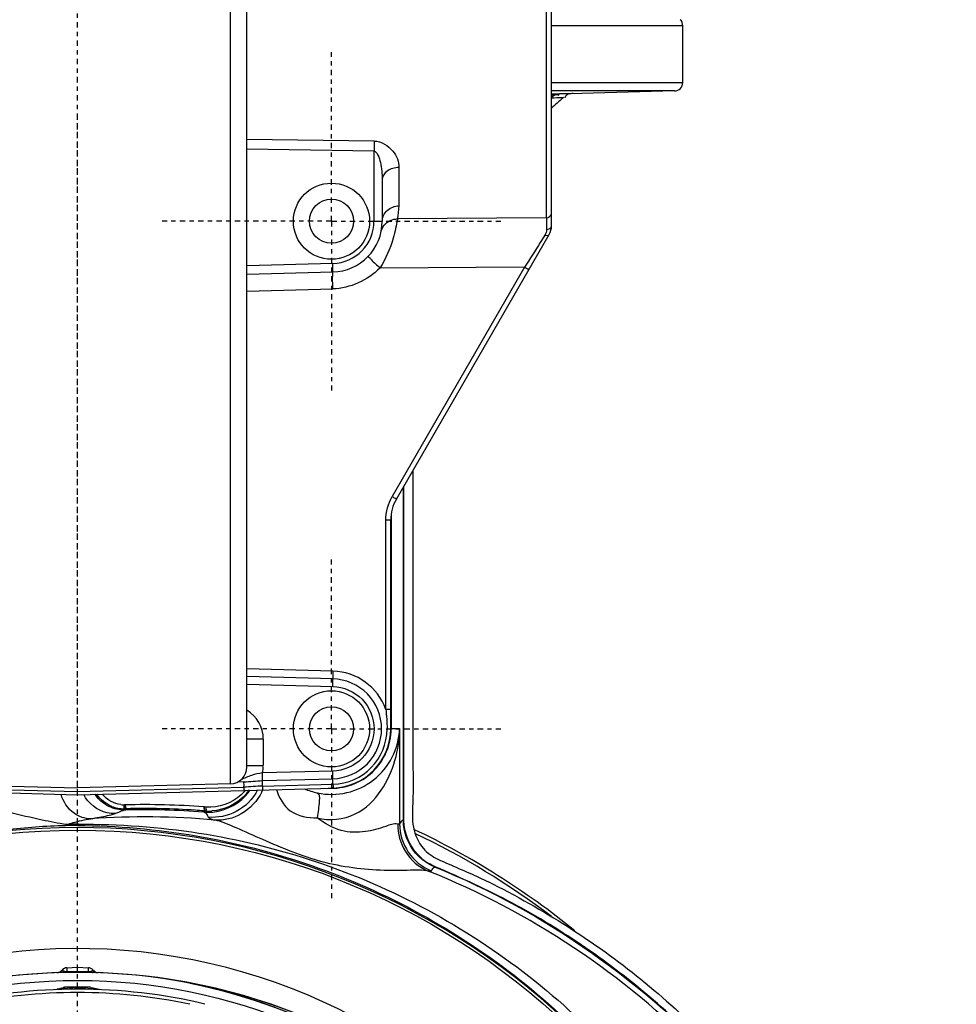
# Model space of a CAD drawing. Header units: inches. Extents: x 22575 to 24734, y 6028 to 6659.
# Tile 136 of 163: x 24591 to 24613, y 6516 to 6539. Entities that reach past the tile are written whole.
import ezdxf

# ---------------------------------------------------------------- set-up
doc = ezdxf.new("R2010")
doc.units = ezdxf.units.IN
doc.header["$LTSCALE"] = 0.5
doc.header["$MEASUREMENT"] = 0
doc.linetypes.add('CENTER', pattern=[2, 1.25, -0.25, 0.25, -0.25])
doc.layers.add('CL', color=1, linetype='Continuous')

# ---------------------------------------------------------------- blocks, each defined once
blk = doc.blocks.new('Flygt Large 14 MGD')
at = {"color": 7, "linetype": 'Continuous'}
for p, q in [((24504.035, 6515.286), (24504.035, 6539.898)), ((24504.419, 6515.68), (24504.419, 6539.504)), ((24511.389, 6528.457), (24511.389, 6537.892)), ((24511.505, 6528.27), (24511.505, 6537.774)), ((24507.382, 6530.244), (24504.419, 6530.284)), ((24507.377, 6530.01), (24504.419, 6530.057)), ((24507.377, 6528.379), (24507.377, 6530.01)), ((24507.957, 6529.628), (24507.957, 6528.736)), ((24507.568, 6529.345), (24507.568, 6528.379)), ((24507.377, 6528.379), (24507.568, 6528.379)), ((24511.389, 6528.457), (24507.923, 6528.433)), ((24507.897, 6521.915), (24511.453, 6528.073)), ((24506.418, 6527.396), (24504.419, 6527.343)), ((24504.419, 6527.146), (24506.418, 6527.199)), ((24510.878, 6527.308), (24507.513, 6527.289)), ((24510.878, 6527.308), (24507.798, 6521.974)), ((24504.419, 6526.753), (24506.418, 6526.805)), ((24507.765, 6521.423), (24507.65, 6521.423)), ((24507.65, 6517.022), (24507.65, 6521.423)), ((24507.765, 6516.568), (24507.765, 6521.423)), ((24506.422, 6517.911), (24504.419, 6517.963)), ((24506.42, 6517.732), (24504.419, 6517.784)), ((24504.419, 6517.605), (24506.418, 6517.552)), ((24507.65, 6517.022), (24507.765, 6517.022)), ((24507.68, 6516.568), (24507.765, 6516.568)), ((24504.802, 6516.325), (24504.419, 6516.325)), ((24504.802, 6516.325), (24504.802, 6515.714)), ((24504.419, 6515.714), (24504.802, 6515.714)), ((24506.418, 6515.585), (24504.783, 6515.542)), ((24496.612, 6515.211), (24500.482, 6515.109)), ((24496.928, 6515.286), (24500.482, 6515.193)), ((24504.035, 6515.286), (24500.482, 6515.193)), ((24500.482, 6515.109), (24504.351, 6515.211)), ((24504.353, 6515.334), (24504.205, 6515.33)), ((24504.785, 6515.363), (24506.42, 6515.405)), ((24504.785, 6515.235), (24506.42, 6515.278)), ((24494.54, 6515.191), (24500.482, 6515.035)), ((24500.482, 6515.035), (24506.423, 6515.191)), ((24501.559, 6514.799), (24501.574, 6514.799)), ((24503.416, 6514.752), (24503.423, 6514.659)), ((24503.434, 6514.751), (24503.416, 6514.752)), ((24503.44, 6514.658), (24503.434, 6514.751)), ((24501.587, 6514.709), (24501.57, 6514.709)), ((24501.572, 6514.681), (24501.573, 6514.681)), ((24501.573, 6514.681), (24501.607, 6514.681)), ((24501.609, 6514.709), (24501.587, 6514.709)), ((24501.61, 6514.682), (24501.609, 6514.709)), ((24503.425, 6514.63), (24503.426, 6514.63)), ((24503.426, 6514.63), (24503.438, 6514.629)), ((24503.439, 6514.652), (24503.44, 6514.658)), ((24500.106, 6510.94), (24500.123, 6510.943)), ((24500.106, 6510.941), (24500.106, 6510.94)), ((24500.123, 6510.943), (24500.127, 6510.943)), ((24500.127, 6510.943), (24500.127, 6510.962)), ((24500.836, 6510.962), (24500.836, 6510.943)), ((24500.836, 6510.943), (24500.858, 6510.94)), ((24500.858, 6510.94), (24500.858, 6510.94)), ((24500.178, 6510.537), (24500.245, 6510.539)), ((24500.482, 6510.568), (24500.179, 6510.553)), ((24500.414, 6510.546), (24500.482, 6510.548)), ((24500.784, 6510.553), (24500.482, 6510.568)), ((24500.482, 6510.548), (24500.583, 6510.545)), ((24500.718, 6510.539), (24500.785, 6510.537))]:
    blk.add_line(p, q, dxfattribs=at)
at = {"color": 6, "linetype": 'Continuous'}
for p, q in [((24514.557, 6532.929), (24511.505, 6532.929)), ((24514.557, 6531.607), (24514.557, 6532.929)), ((24511.505, 6531.607), (24514.557, 6531.607)), ((24514.365, 6531.41), (24511.505, 6531.41)), ((24511.505, 6531.341), (24511.688, 6531.341)), ((24511.829, 6531.344), (24511.688, 6531.341)), ((24511.748, 6531.258), (24511.781, 6531.259)), ((24511.749, 6531.259), (24511.781, 6531.26)), ((24511.781, 6531.26), (24511.77, 6531.25)), ((24511.936, 6531.346), (24511.829, 6531.344)), ((24514.365, 6531.41), (24511.936, 6531.346)), ((24507.775, 6521.56), (24507.775, 6516.572)), ((24507.765, 6516.572), (24507.973, 6516.572)), ((24507.973, 6516.572), (24507.973, 6514.359)), ((24501.587, 6514.709), (24501.574, 6514.799)), ((24501.585, 6514.799), (24501.581, 6514.799)), ((24501.59, 6514.799), (24501.585, 6514.799)), ((24501.595, 6514.799), (24501.59, 6514.799)), ((24501.595, 6514.799), (24501.593, 6514.793)), ((24501.609, 6514.709), (24501.601, 6514.759)), ((24503.434, 6514.751), (24503.432, 6514.746)), ((24503.472, 6514.748), (24503.434, 6514.751)), ((24501.57, 6514.709), (24501.567, 6514.732)), ((24503.426, 6514.63), (24503.408, 6514.631)), ((24503.426, 6514.63), (24503.408, 6514.631)), ((24503.46, 6514.628), (24503.451, 6514.628)), ((24503.469, 6514.627), (24503.46, 6514.628)), ((24503.472, 6514.748), (24503.467, 6514.737)), ((24503.478, 6514.627), (24503.469, 6514.627)), ((24503.478, 6514.656), (24503.472, 6514.748)), ((24503.478, 6514.627), (24503.509, 6514.626)), ((24503.478, 6514.627), (24503.478, 6514.627)), ((24508.799, 6513.36), (24508.792, 6513.363)), ((24508.799, 6513.36), (24508.792, 6513.363)), ((24500.131, 6510.941), (24500.127, 6510.943)), ((24500.225, 6510.899), (24500.199, 6510.898)), ((24500.231, 6511.008), (24500.482, 6511.021)), ((24500.231, 6511.008), (24500.231, 6510.912)), ((24500.482, 6510.899), (24500.482, 6511.021)), ((24500.482, 6511.021), (24500.733, 6511.008)), ((24500.733, 6510.912), (24500.733, 6511.008)), ((24500.751, 6510.899), (24500.738, 6510.899)), ((24499.979, 6510.502), (24500.155, 6510.549)), ((24500.072, 6510.52), (24500.038, 6510.514)), ((24500.157, 6510.535), (24500.072, 6510.52)), ((24500.482, 6510.509), (24500.482, 6510.548)), ((24500.809, 6510.549), (24500.985, 6510.502))]:
    blk.add_line(p, q, dxfattribs=at)
for points in [[(24501.581, 6514.799), (24501.576, 6514.799), (24501.574, 6514.799)], [(24503.451, 6514.628), (24503.442, 6514.629), (24503.438, 6514.629)], [(24500.14, 6510.898), (24500.129, 6510.898), (24500.117, 6510.898)], [(24500.199, 6510.898), (24500.163, 6510.898), (24500.14, 6510.898)], [(24500.231, 6510.912), (24500.226, 6510.912), (24500.222, 6510.913), (24500.218, 6510.913), (24500.214, 6510.913), (24500.21, 6510.914), (24500.207, 6510.914), (24500.203, 6510.915), (24500.199, 6510.916), (24500.196, 6510.916), (24500.192, 6510.917), (24500.189, 6510.918), (24500.185, 6510.919), (24500.182, 6510.919), (24500.179, 6510.92), (24500.176, 6510.921)], [(24500.733, 6510.912), (24500.734, 6510.91), (24500.734, 6510.908), (24500.735, 6510.906), (24500.735, 6510.904), (24500.736, 6510.902), (24500.736, 6510.901), (24500.737, 6510.9), (24500.738, 6510.899), (24500.738, 6510.899)], [(24500.811, 6510.898), (24500.763, 6510.898), (24500.751, 6510.899)], [(24500.846, 6510.898), (24500.835, 6510.898), (24500.823, 6510.898), (24500.811, 6510.898)]]:
    blk.add_lwpolyline(points, dxfattribs=at)
at = {"color": 7, "linetype": 'Continuous'}
for points in [[(24501.57, 6514.709), (24501.57, 6514.703), (24501.571, 6514.698), (24501.571, 6514.693), (24501.571, 6514.69), (24501.572, 6514.686), (24501.572, 6514.684), (24501.572, 6514.682), (24501.572, 6514.681)], [(24503.423, 6514.659), (24503.423, 6514.653), (24503.423, 6514.648), (24503.423, 6514.643), (24503.423, 6514.639), (24503.424, 6514.636), (24503.424, 6514.633), (24503.425, 6514.631), (24503.425, 6514.63)], [(24500.179, 6510.553), (24500.176, 6510.552), (24500.174, 6510.552), (24500.171, 6510.552), (24500.168, 6510.552), (24500.166, 6510.551), (24500.163, 6510.551), (24500.16, 6510.55), (24500.158, 6510.549), (24500.155, 6510.549)], [(24500.155, 6510.549), (24500.155, 6510.549), (24500.155, 6510.548), (24500.155, 6510.547), (24500.155, 6510.546), (24500.155, 6510.544), (24500.155, 6510.542), (24500.156, 6510.54), (24500.156, 6510.537), (24500.157, 6510.535)], [(24500.807, 6510.535), (24500.807, 6510.537), (24500.808, 6510.54), (24500.808, 6510.542), (24500.808, 6510.544), (24500.809, 6510.546), (24500.809, 6510.547), (24500.809, 6510.548), (24500.809, 6510.549), (24500.809, 6510.549)]]:
    blk.add_lwpolyline(points, dxfattribs=at)
for centre, radius in [((24506.387, 6528.379), 0.886), ((24506.387, 6528.379), 0.512), ((24506.387, 6516.568), 0.886), ((24506.387, 6516.568), 0.512)]:
    blk.add_circle(centre, radius, dxfattribs=at)
at = {"color": 6, "linetype": 'Continuous'}
for radius in [16.535, 13.039]:
    blk.add_circle((24500.482, 6497.675), radius, dxfattribs=at)
for centre, radius, start, end in [((24514.36, 6532.929), 0.197, 0, 45), ((24514.36, 6531.607), 0.197, 271.5, 0), ((24524.499, 6517.081), 19.047, 131.9352, 133.0161), ((24510.203, 6591.398), 60.16, 271.24149, 271.47215), ((24506.387, 6516.629), 1.586, 258.0316, 357.954), ((24506.387, 6516.572), 1.388, 266.7585, 0), ((24503.562, 6515.814), 1.067, 312.6449, 317.8752), ((24503.562, 6515.815), 1.068, 317.8735, 320.6342), ((24503.519, 6515.806), 1.18, 317.4135, 322.3819), ((24503.53, 6515.812), 1.158, 319.3323, 324.9998), ((24503.515, 6515.809), 1.185, 322.3792, 325.5977), ((24503.655, 6515.654), 1.242, 333.5705, 335.907), ((24506.387, 6516.623), 1.581, 246.5069, 257.9837), ((24501.566, 6515.489), 0.78, 248.4053, 259.1272), ((24501.578, 6515.47), 0.671, 262.1359, 268.3917), ((24500.525, 6514.644), 1.045, 7.9782, 8.5315), ((24500.077, 6514.583), 1.498, 6.7632, 7.922), ((24497.586, 6514.286), 4.007, 6.3877, 6.7753), ((24500.486, 6514.59), 1.128, 10.1737, 10.684), ((24502.02, 6495.992), 18.812, 85.7443, 91.2973), ((24499.88, 6514.483), 1.744, 9.121, 10.1131), ((24501.563, 6515.476), 0.768, 259.1317, 264.7839), ((24501.555, 6515.465), 0.785, 265.3716, 271.2915), ((24501.561, 6515.456), 0.747, 264.779, 270.6591), ((24501.993, 6496.259), 18.455, 86.181, 91.1929), ((24501.993, 6496.275), 18.41, 85.594, 91.1943), ((24502.003, 6496.443), 18.271, 85.5442, 86.1736), ((24503.57, 6516.55), 1.896, 266.0566, 267.2047), ((24503.53, 6515.813), 1.158, 267.4336, 273.5606), ((24500.694, 6497.25), 17.099, 90.6302, 91.5785), ((24502.036, 6496.214), 18.305, 84.8597, 93.9091), ((24509.154, 6514.361), 1.182, 180.1053, 247.8963), ((24500.482, 6497.675), 16.592, 117.4947, 109.7585), ((24500.482, 6497.675), 18.307, 50.8126, 64.7004), ((24500.482, 6497.675), 18.235, 52.8173, 64.5121), ((24509.243, 6514.444), 1.171, 230.023, 239.4795), ((24500.482, 6497.675), 13.78, 27.6456, 133.3005), ((24500.482, 6497.005), 13.898, 91.9859, 268.0141), ((24500.482, 6497.675), 13.228, 91.5783, 88.4217), ((24499.994, 6511.052), 0.157, 272.0871, 315), ((24499.994, 6511.052), 0.157, 272.0111, 272.0676), ((24500.017, 6511.033), 0.138, 272.031, 277.4886), ((24500.239, 6510.851), 0.157, 93, 135), ((24500.356, 6501.503), 9.397, 89.234, 90.7975), ((24500.605, 6501.869), 9.03, 89.8557, 90.782), ((24500.604, 6500.972), 9.928, 89.2229, 89.8604), ((24500.725, 6510.851), 0.157, 45, 87), ((24500.73, 6511.082), 0.17, 270.8734, 275.9775), ((24500.734, 6511.126), 0.212, 284.5764, 286.9926), ((24500.969, 6511.052), 0.157, 225.0025, 267.9129), ((24500.947, 6511.033), 0.138, 262.512, 267.9691), ((24500.97, 6511.051), 0.157, 258.2005, 262.9807), ((24500.482, 6497.005), 13.898, 271.9859, 88.0141), ((24500.503, 6497.059), 13.841, 11.2865, 81.487), ((24500.481, 6497.672), 13.231, 42.4079, 78.587), ((24500.482, 6497.675), 12.835, 76.6667, 103.3333), ((24500.482, 6497.675), 12.756, 78.1871, 101.8129), ((24495.186, 6479.672), 31.37, 79.5263, 79.6783)]:
    blk.add_arc(centre, radius, start, end, dxfattribs=at)
at = {"color": 7, "linetype": 'Continuous'}
for centre, radius, start, end in [((24519.507, 6529.84), 12.131, 178.0982, 179.1981), ((24506.621, 6528.734), 1.337, 346.9773, 0.0606), ((24506.387, 6528.379), 1.181, 271.4987, 0.0006), ((24506.392, 6528.38), 0.984, 271.4935, 359.9914), ((24511.112, 6528.27), 0.394, 330, 0.0003), ((24508.749, 6521.423), 0.984, 149.9977, 180.0022), ((24506.386, 6516.568), 1.343, 19.7302, 88.4928), ((24504.015, 6516.325), 0.787, 0.0088, 59.1286), ((24506.389, 6516.568), 1.291, 271.3986, 0.001), ((24506.387, 6516.568), 1.378, 271.4983, 359.9999), ((24504.025, 6515.68), 0.394, 271.4999, 0), ((24499.995, 6511.052), 0.157, 271.9859, 310.2202), ((24500.969, 6511.052), 0.157, 224.9338, 225.0883), ((24500.969, 6511.052), 0.157, 258.4556, 268.0141), ((24501.779, 6472.981), 37.59, 92.0815, 92.3387), ((24499.184, 6472.977), 37.594, 87.6613, 87.8669)]:
    blk.add_arc(centre, radius, start, end, dxfattribs=at)
at = {"color": 6, "linetype": 'Continuous'}
for points in [[(24511.505, 6531.276), (24511.549, 6531.313), (24511.623, 6531.343), (24511.673, 6531.314)], [(24511.505, 6531.266), (24511.554, 6531.31), (24511.622, 6531.339), (24511.688, 6531.341)], [(24508.06, 6514.445), (24508.064, 6517.029), (24508.06, 6519.613), (24508.06, 6522.197)], [(24508.071, 6514.44), (24508.076, 6517.033), (24508.071, 6519.625), (24508.071, 6522.217)], [(24501.121, 6514.811), (24501.029, 6514.871), (24500.949, 6514.953), (24500.89, 6515.046)], [(24501.278, 6514.763), (24501.139, 6514.819), (24501.011, 6514.922), (24500.927, 6515.047)], [(24501.266, 6514.875), (24501.184, 6514.918), (24501.11, 6514.978), (24501.052, 6515.05)], [(24504.285, 6515.029), (24504.074, 6514.834), (24503.758, 6514.726), (24503.472, 6514.748)], [(24503.509, 6514.626), (24503.828, 6514.624), (24504.171, 6514.773), (24504.387, 6515.008)], [(24504.408, 6515.057), (24504.213, 6514.829), (24503.901, 6514.675), (24503.601, 6514.657)], [(24501.492, 6514.683), (24501.361, 6514.694), (24501.23, 6514.739), (24501.121, 6514.811)], [(24501.486, 6514.805), (24501.41, 6514.816), (24501.334, 6514.84), (24501.266, 6514.875)], [(24500.482, 6514.319), (24500.388, 6514.319), (24500.293, 6514.32), (24500.199, 6514.317)], [(24508.06, 6514.447), (24508.019, 6514.44), (24507.992, 6514.396), (24507.973, 6514.359)], [(24508.344, 6513.677), (24508.167, 6513.884), (24508.06, 6514.172), (24508.06, 6514.445)], [(24508.491, 6513.547), (24508.238, 6513.758), (24508.071, 6514.111), (24508.071, 6514.44)], [(24508.795, 6513.352), (24508.624, 6513.422), (24508.465, 6513.536), (24508.344, 6513.677)], [(24508.526, 6513.785), (24508.618, 6513.679), (24508.736, 6513.592), (24508.864, 6513.533)], [(24508.792, 6513.363), (24508.742, 6513.383), (24508.694, 6513.408), (24508.648, 6513.435)], [(24508.71, 6513.267), (24508.728, 6513.302), (24508.755, 6513.347), (24508.795, 6513.352)], [(24500.482, 6510.914), (24500.398, 6510.914), (24500.314, 6510.915), (24500.23, 6510.911)], [(24500.733, 6510.912), (24500.649, 6510.914), (24500.566, 6510.915), (24500.482, 6510.912)]]:
    blk.add_open_spline(points, degree=3, dxfattribs=at)
for points, knots in [([(24511.506, 6531.324), (24511.52, 6531.329), (24511.55, 6531.337), (24511.582, 6531.34), (24511.597, 6531.341)], [0, 0, 0, 0, 0.504114, 1, 1, 1, 1]), ([(24511.82, 6531.268), (24511.818, 6531.265), (24511.816, 6531.259), (24511.814, 6531.253), (24511.813, 6531.25)], [0, 0, 0, 0, 0.489224, 1, 1, 1, 1]), ([(24511.895, 6531.333), (24511.88, 6531.328), (24511.848, 6531.312), (24511.827, 6531.284), (24511.82, 6531.268)], [0, 0, 0, 0, 0.488686, 1, 1, 1, 1]), ([(24512.007, 6531.348), (24511.988, 6531.348), (24511.951, 6531.346), (24511.913, 6531.339), (24511.895, 6531.333)], [0, 0, 0, 0, 0.500115, 1, 1, 1, 1]), ([(24508.277, 6522.576), (24508.279, 6521.838), (24508.279, 6520.363), (24508.278, 6518.519), (24508.28, 6517.044), (24508.272, 6515.937), (24508.298, 6515.018), (24508.244, 6514.278), (24508.406, 6513.922), (24508.526, 6513.785)], [0, 0, 0, 0, 0.250231, 0.50041, 0.6255, 0.75059, 0.87568, 0.938178, 1, 1, 1, 1]), ([(24506.055, 6514.5), (24506.339, 6514.417), (24506.97, 6514.491), (24507.576, 6515.099), (24507.896, 6515.818), (24507.968, 6516.324), (24507.973, 6516.572)], [0, 0, 0, 0, 0.275517, 0.53003, 0.768106, 1, 1, 1, 1]), ([(24500.788, 6514.476), (24500.652, 6514.473), (24500.331, 6514.584), (24500.148, 6514.874), (24500.098, 6515.045)], [0, 0, 0, 0, 0.43154, 1, 1, 1, 1]), ([(24501.353, 6514.597), (24501.291, 6514.595), (24500.999, 6514.619), (24500.727, 6514.834), (24500.626, 6515.04)], [0, 0, 0, 0, 0.214401, 1, 1, 1, 1]), ([(24504.669, 6515.145), (24504.56, 6514.935), (24504.216, 6514.586), (24503.74, 6514.493), (24503.521, 6514.511)], [0, 0, 0, 0, 0.517986, 1, 1, 1, 1]), ([(24504.767, 6515.102), (24504.663, 6514.893), (24504.346, 6514.541), (24503.885, 6514.43), (24503.676, 6514.445)], [0, 0, 0, 0, 0.526489, 1, 1, 1, 1]), ([(24505.106, 6515.157), (24505.163, 6514.968), (24505.388, 6514.576), (24505.84, 6514.485), (24506.055, 6514.5)], [0, 0, 0, 0, 0.478278, 1, 1, 1, 1]), ([(24506.058, 6515.077), (24506.116, 6515.056), (24506.092, 6514.787), (24506.082, 6514.631), (24506.055, 6514.5)], [0, 0, 0, 0, 0.316996, 1, 1, 1, 1]), ([(24500.223, 6514.342), (24500.032, 6514.369), (24499.331, 6514.504), (24498.641, 6514.688), (24498.131, 6514.793)], [0, 0, 0, 0, 0.269146, 1, 1, 1, 1]), ([(24500.788, 6514.476), (24500.856, 6514.487), (24501.044, 6514.526), (24501.237, 6514.554), (24501.353, 6514.597)], [0, 0, 0, 0, 0.356853, 1, 1, 1, 1]), ([(24501.353, 6514.597), (24501.382, 6514.608), (24501.455, 6514.637), (24501.528, 6514.665), (24501.573, 6514.681)], [0, 0, 0, 0, 0.396796, 1, 1, 1, 1]), ([(24503.426, 6514.63), (24503.437, 6514.627), (24503.461, 6514.611), (24503.478, 6514.589), (24503.487, 6514.576)], [0, 0, 0, 0, 0.42849, 1, 1, 1, 1]), ([(24503.478, 6514.656), (24503.478, 6514.649), (24503.478, 6514.64), (24503.477, 6514.63), (24503.478, 6514.627)], [0, 0, 0, 0, 0.686193, 1, 1, 1, 1]), ([(24503.487, 6514.576), (24503.489, 6514.572), (24503.495, 6514.564), (24503.499, 6514.556), (24503.502, 6514.551)], [0, 0, 0, 0, 0.481867, 1, 1, 1, 1]), ([(24503.502, 6514.551), (24503.505, 6514.545), (24503.512, 6514.532), (24503.518, 6514.518), (24503.521, 6514.511)], [0, 0, 0, 0, 0.476874, 1, 1, 1, 1]), ([(24498.388, 6514.166), (24498.528, 6514.187), (24499.129, 6514.264), (24499.735, 6514.313), (24500.199, 6514.318)], [0, 0, 0, 0, 0.234248, 1, 1, 1, 1]), ([(24500.223, 6514.342), (24500.219, 6514.336), (24500.214, 6514.326), (24500.203, 6514.319), (24500.199, 6514.318)], [0, 0, 0, 0, 0.595682, 1, 1, 1, 1]), ([(24500.223, 6514.342), (24500.274, 6514.357), (24500.46, 6514.41), (24500.649, 6514.457), (24500.788, 6514.476)], [0, 0, 0, 0, 0.276938, 1, 1, 1, 1]), ([(24500.506, 6514.348), (24500.502, 6514.34), (24500.497, 6514.329), (24500.487, 6514.32), (24500.482, 6514.319)], [0, 0, 0, 0, 0.617513, 1, 1, 1, 1]), ([(24500.482, 6514.319), (24502.322, 6514.309), (24506.031, 6513.68), (24510.961, 6510.971), (24514.738, 6506.794), (24516.935, 6501.613), (24517.313, 6496.002), (24515.832, 6490.581), (24512.666, 6485.949), (24509.647, 6483.716), (24508.011, 6482.883)], [0, 0, 0, 0, 0.125006, 0.250216, 0.375389, 0.5005, 0.625513, 0.750428, 0.875253, 1, 1, 1, 1]), ([(24500.506, 6514.348), (24502.372, 6514.364), (24506.147, 6513.781), (24511.172, 6511.062), (24515.029, 6506.838), (24517.276, 6501.575), (24517.671, 6495.865), (24516.175, 6490.339), (24512.96, 6485.607), (24509.892, 6483.317), (24508.227, 6482.458)], [0, 0, 0, 0, 0.124657, 0.249555, 0.374519, 0.499562, 0.62464, 0.749748, 0.874871, 1, 1, 1, 1]), ([(24503.521, 6514.511), (24503.525, 6514.506), (24503.569, 6514.468), (24503.627, 6514.457), (24503.676, 6514.445)], [0, 0, 0, 0, 0.113269, 1, 1, 1, 1]), ([(24508.636, 6513.259), (24508.502, 6513.289), (24508.156, 6513.271), (24507.334, 6513.263), (24506.146, 6513.41), (24505.031, 6513.882), (24504.217, 6514.242), (24503.847, 6514.409), (24503.676, 6514.445)], [0, 0, 0, 0, 0.079536, 0.198619, 0.480488, 0.766578, 0.898105, 1, 1, 1, 1]), ([(24507.928, 6514.352), (24507.835, 6514.372), (24507.581, 6514.263), (24507.16, 6514.152), (24506.576, 6514.154), (24506.221, 6514.371), (24506.055, 6514.5)], [0, 0, 0, 0, 0.145134, 0.390934, 0.67938, 1, 1, 1, 1]), ([(24507.928, 6514.352), (24507.927, 6514.132), (24508.051, 6513.667), (24508.421, 6513.349), (24508.636, 6513.259)], [0, 0, 0, 0, 0.486663, 1, 1, 1, 1]), ([(24507.973, 6514.359), (24507.971, 6514.354), (24507.953, 6514.346), (24507.938, 6514.35), (24507.928, 6514.352)], [0, 0, 0, 0, 0.341699, 1, 1, 1, 1]), ([(24508.071, 6514.44), (24508.069, 6514.441), (24508.065, 6514.442), (24508.061, 6514.444), (24508.06, 6514.445)], [0, 0, 0, 0, 0.665579, 1, 1, 1, 1]), ([(24508.864, 6513.533), (24509.182, 6513.388), (24509.829, 6513.123), (24511.07, 6512.479), (24513.152, 6511.196), (24515.791, 6508.865), (24518.259, 6505.445), (24520.511, 6500.315), (24521.191, 6493.18), (24518.575, 6485.043), (24513.084, 6478.503), (24505.589, 6474.427), (24497.157, 6473.271), (24491.591, 6474.456), (24489.008, 6475.489)], [0, 0, 0, 0, 0.015697, 0.031393, 0.062773, 0.125436, 0.188116, 0.250802, 0.375528, 0.500306, 0.625148, 0.750062, 0.875014, 1, 1, 1, 1]), ([(24508.795, 6513.352), (24511.357, 6512.31), (24514.906, 6509.804), (24518.143, 6505.256), (24520.364, 6500.118), (24520.979, 6492.981), (24518.266, 6484.879), (24512.679, 6478.422), (24505.113, 6474.475), (24496.657, 6473.485), (24491.117, 6474.794), (24488.558, 6475.885)], [0, 0, 0, 0, 0.124465, 0.187141, 0.249831, 0.374614, 0.499522, 0.624525, 0.749627, 0.874792, 1, 1, 1, 1]), ([(24508.71, 6513.267), (24508.706, 6513.259), (24508.675, 6513.255), (24508.653, 6513.257), (24508.636, 6513.259)], [0, 0, 0, 0, 0.319343, 1, 1, 1, 1]), ([(24518.652, 6487.075), (24519.722, 6489.481), (24520.946, 6494.734), (24519.655, 6502.648), (24515.414, 6509.369), (24511.002, 6512.316), (24508.636, 6513.259)], [0, 0, 0, 0, 0.253974, 0.505462, 0.754256, 1, 1, 1, 1]), ([(24508.792, 6513.363), (24508.792, 6513.361), (24508.792, 6513.357), (24508.794, 6513.353), (24508.795, 6513.352)], [0, 0, 0, 0, 0.63027, 1, 1, 1, 1]), ([(24518.552, 6486.603), (24519.682, 6488.99), (24521.043, 6494.251), (24519.941, 6502.292), (24516.42, 6508.125), (24512.881, 6511.152), (24510.618, 6512.547), (24509.407, 6513.096), (24508.799, 6513.36)], [0, 0, 0, 0, 0.249861, 0.499565, 0.749081, 0.874455, 0.937229, 1, 1, 1, 1]), ([(24475.776, 6512.481), (24474.3, 6509.419), (24472.45, 6502.792), (24473.339, 6492.61), (24477.841, 6483.546), (24485.348, 6476.844), (24494.788, 6473.55), (24503.1, 6474.14), (24509.091, 6476.603), (24514.389, 6480.208), (24517.367, 6484.186), (24518.652, 6487.075)], [0, 0, 0, 0, 0.130141, 0.256914, 0.383071, 0.508363, 0.632667, 0.756007, 0.817618, 0.878957, 1, 1, 1, 1]), ([(24475.657, 6512.341), (24474.283, 6509.397), (24472.47, 6503.01), (24473.18, 6493.086), (24477.41, 6484.058), (24484.657, 6477.199), (24493.975, 6473.593), (24502.347, 6473.904), (24508.486, 6476.18), (24512.644, 6478.832), (24516.12, 6482.329), (24517.855, 6485.129), (24518.552, 6486.603)], [0, 0, 0, 0, 0.12495, 0.249862, 0.37474, 0.499589, 0.624414, 0.749191, 0.811899, 0.874607, 0.937303, 1, 1, 1, 1]), ([(24500.127, 6510.943), (24500.115, 6510.93), (24500.086, 6510.909), (24500.052, 6510.898), (24500.035, 6510.896)], [0, 0, 0, 0, 0.499258, 1, 1, 1, 1]), ([(24500.176, 6510.921), (24500.168, 6510.914), (24500.149, 6510.903), (24500.128, 6510.898), (24500.117, 6510.898)], [0, 0, 0, 0, 0.508214, 1, 1, 1, 1]), ([(24500.176, 6510.921), (24500.166, 6510.924), (24500.15, 6510.929), (24500.136, 6510.937), (24500.131, 6510.941)], [0, 0, 0, 0, 0.619612, 1, 1, 1, 1]), ([(24500.231, 6510.912), (24500.23, 6510.909), (24500.229, 6510.905), (24500.227, 6510.9), (24500.225, 6510.899)], [0, 0, 0, 0, 0.645134, 1, 1, 1, 1]), ([(24500.788, 6510.921), (24500.782, 6510.919), (24500.769, 6510.916), (24500.755, 6510.914), (24500.748, 6510.913)], [0, 0, 0, 0, 0.461228, 1, 1, 1, 1]), ([(24500.788, 6510.921), (24500.796, 6510.914), (24500.815, 6510.903), (24500.836, 6510.898), (24500.846, 6510.898)], [0, 0, 0, 0, 0.511992, 1, 1, 1, 1]), ([(24500.836, 6510.943), (24500.832, 6510.94), (24500.819, 6510.932), (24500.805, 6510.926), (24500.796, 6510.923)], [0, 0, 0, 0, 0.377494, 1, 1, 1, 1]), ([(24500.836, 6510.943), (24500.848, 6510.93), (24500.877, 6510.909), (24500.911, 6510.898), (24500.929, 6510.896)], [0, 0, 0, 0, 0.499259, 1, 1, 1, 1]), ([(24508.226, 6482.458), (24506.409, 6481.387), (24502.337, 6479.907), (24495.874, 6480.025), (24489.859, 6482.389), (24485.014, 6486.661), (24481.901, 6492.318), (24480.807, 6498.674), (24481.839, 6505.047), (24483.916, 6508.82), (24485.181, 6510.511)], [0, 0, 0, 0, 0.124914, 0.249885, 0.374837, 0.499806, 0.624822, 0.749912, 0.874925, 1, 1, 1, 1]), ([(24500.038, 6510.514), (24500.03, 6510.512), (24500.018, 6510.51), (24500.006, 6510.506), (24500.002, 6510.505)], [0, 0, 0, 0, 0.604963, 1, 1, 1, 1]), ([(24500.985, 6510.502), (24500.971, 6510.505), (24500.939, 6510.51), (24500.907, 6510.516), (24500.888, 6510.52)], [0, 0, 0, 0, 0.425932, 1, 1, 1, 1])]:
    blk.add_open_spline(points, degree=3, knots=knots, dxfattribs=at)
at = {"color": 7, "linetype": 'Continuous'}
for points, knots in [([(24507.382, 6530.243), (24507.546, 6530.241), (24507.839, 6530.061), (24507.957, 6529.764), (24507.957, 6529.628)], [0, 0, 0, 0, 0.546359, 1, 1, 1, 1]), ([(24507.377, 6530.01), (24507.419, 6530.008), (24507.485, 6529.895), (24507.544, 6529.681), (24507.568, 6529.478), (24507.568, 6529.345)], [0, 0, 0, 0, 0.178992, 0.438543, 1, 1, 1, 1]), ([(24507.957, 6529.628), (24507.861, 6529.627), (24507.682, 6529.588), (24507.568, 6529.421), (24507.568, 6529.345)], [0, 0, 0, 0, 0.556678, 1, 1, 1, 1]), ([(24507.568, 6528.379), (24507.568, 6528.471), (24507.66, 6528.666), (24507.859, 6528.734), (24507.957, 6528.736)], [0, 0, 0, 0, 0.482374, 1, 1, 1, 1]), ([(24507.923, 6528.433), (24507.893, 6528.284), (24507.817, 6527.884), (24507.65, 6527.503), (24507.513, 6527.289)], [0, 0, 0, 0, 0.373884, 1, 1, 1, 1]), ([(24511.389, 6528.457), (24511.389, 6528.443), (24511.389, 6528.351), (24511.39, 6528.26), (24511.39, 6528.183)], [0, 0, 0, 0, 0.161251, 1, 1, 1, 1]), ([(24511.353, 6528.058), (24511.317, 6528), (24511.158, 6527.75), (24511, 6527.501), (24510.878, 6527.308)], [0, 0, 0, 0, 0.229681, 1, 1, 1, 1]), ([(24506.418, 6527.199), (24506.423, 6527.199), (24506.415, 6527.229), (24506.423, 6527.26), (24506.419, 6527.326), (24506.419, 6527.37), (24506.418, 6527.396)], [0, 0, 0, 0, 0.07667, 0.293269, 0.617477, 1, 1, 1, 1]), ([(24507.239, 6527.561), (24507.233, 6527.555), (24507.287, 6527.525), (24507.317, 6527.47), (24507.416, 6527.385), (24507.478, 6527.322), (24507.513, 6527.289)], [0, 0, 0, 0, 0.069904, 0.290962, 0.629277, 1, 1, 1, 1]), ([(24506.418, 6526.805), (24506.417, 6526.853), (24506.417, 6526.943), (24506.407, 6527.076), (24506.425, 6527.138), (24506.409, 6527.199), (24506.418, 6527.199)], [0, 0, 0, 0, 0.367833, 0.706572, 0.9292, 1, 1, 1, 1]), ([(24510.977, 6527.249), (24510.982, 6527.259), (24510.916, 6527.271), (24510.901, 6527.295), (24510.878, 6527.308)], [0, 0, 0, 0, 0.291635, 1, 1, 1, 1]), ([(24507.798, 6521.974), (24507.821, 6521.96), (24507.837, 6521.937), (24507.903, 6521.925), (24507.897, 6521.915)], [0, 0, 0, 0, 0.708358, 1, 1, 1, 1]), ([(24506.418, 6517.552), (24506.419, 6517.571), (24506.42, 6517.631), (24506.421, 6517.69), (24506.42, 6517.732)], [0, 0, 0, 0, 0.309825, 1, 1, 1, 1]), ([(24506.422, 6517.911), (24506.421, 6517.892), (24506.42, 6517.833), (24506.419, 6517.773), (24506.42, 6517.732)], [0, 0, 0, 0, 0.309858, 1, 1, 1, 1]), ([(24506.42, 6515.405), (24506.712, 6515.413), (24507.313, 6515.672), (24507.673, 6516.568), (24507.313, 6517.465), (24506.712, 6517.724), (24506.42, 6517.732)], [0, 0, 0, 0, 0.24997, 0.5, 0.75003, 1, 1, 1, 1]), ([(24506.418, 6517.552), (24506.665, 6517.546), (24507.174, 6517.327), (24507.478, 6516.568), (24507.174, 6515.81), (24506.665, 6515.591), (24506.418, 6515.585)], [0, 0, 0, 0, 0.249975, 0.5, 0.750025, 1, 1, 1, 1]), ([(24504.783, 6515.542), (24504.696, 6515.529), (24504.521, 6515.498), (24504.364, 6515.416), (24504.282, 6515.382)], [0, 0, 0, 0, 0.498604, 1, 1, 1, 1]), ([(24504.785, 6515.363), (24504.785, 6515.373), (24504.786, 6515.432), (24504.784, 6515.492), (24504.783, 6515.542)], [0, 0, 0, 0, 0.167446, 1, 1, 1, 1]), ([(24506.42, 6515.405), (24506.42, 6515.415), (24506.421, 6515.475), (24506.419, 6515.535), (24506.418, 6515.585)], [0, 0, 0, 0, 0.168744, 1, 1, 1, 1]), ([(24504.351, 6515.211), (24504.351, 6515.241), (24504.363, 6515.267), (24504.342, 6515.333), (24504.353, 6515.334)], [0, 0, 0, 0, 0.730858, 1, 1, 1, 1]), ([(24504.351, 6515.211), (24504.351, 6515.193), (24504.344, 6515.177), (24504.357, 6515.137), (24504.35, 6515.137)], [0, 0, 0, 0, 0.721027, 1, 1, 1, 1]), ([(24504.785, 6515.235), (24504.786, 6515.214), (24504.777, 6515.195), (24504.793, 6515.148), (24504.785, 6515.148)], [0, 0, 0, 0, 0.720854, 1, 1, 1, 1]), ([(24504.785, 6515.235), (24504.785, 6515.248), (24504.784, 6515.29), (24504.784, 6515.333), (24504.785, 6515.363)], [0, 0, 0, 0, 0.300815, 1, 1, 1, 1]), ([(24506.42, 6515.278), (24506.42, 6515.31), (24506.409, 6515.314), (24506.42, 6515.38), (24506.421, 6515.379)], [0, 0, 0, 0, 0.959858, 1, 1, 1, 1]), ([(24506.42, 6515.278), (24506.422, 6515.267), (24506.423, 6515.242), (24506.425, 6515.222), (24506.423, 6515.197), (24506.423, 6515.21), (24506.423, 6515.214)], [0, 0, 0, 0, 0.3726, 0.812417, 0.861119, 1, 1, 1, 1]), ([(24503.438, 6514.629), (24503.439, 6514.631), (24503.437, 6514.639), (24503.439, 6514.646), (24503.439, 6514.652)], [0, 0, 0, 0, 0.262912, 1, 1, 1, 1]), ([(24500.157, 6510.535), (24500.156, 6510.527), (24500.153, 6510.517), (24500.146, 6510.505), (24500.142, 6510.505)], [0, 0, 0, 0, 0.654446, 1, 1, 1, 1]), ([(24500.785, 6510.537), (24500.786, 6510.529), (24500.788, 6510.522), (24500.786, 6510.506), (24500.789, 6510.506)], [0, 0, 0, 0, 0.713863, 1, 1, 1, 1])]:
    blk.add_open_spline(points, degree=3, knots=knots, dxfattribs=at)
for points in [[(24511.389, 6528.457), (24511.443, 6528.458), (24511.505, 6528.518), (24511.505, 6528.572)], [(24507.543, 6528.134), (24507.554, 6528.19), (24507.58, 6528.244), (24507.616, 6528.288)], [(24507.616, 6528.288), (24507.687, 6528.377), (24507.81, 6528.433), (24507.923, 6528.433)], [(24511.39, 6528.183), (24511.438, 6528.184), (24511.505, 6528.222), (24511.505, 6528.27)], [(24511.39, 6528.183), (24511.39, 6528.14), (24511.376, 6528.095), (24511.353, 6528.058)], [(24511.353, 6528.058), (24511.385, 6528.047), (24511.436, 6528.044), (24511.453, 6528.073)], [(24507.513, 6527.289), (24507.236, 6527.001), (24506.817, 6526.816), (24506.418, 6526.805)], [(24507.65, 6521.423), (24507.65, 6521.613), (24507.703, 6521.809), (24507.798, 6521.974)], [(24507.65, 6517.022), (24507.669, 6516.871), (24507.68, 6516.72), (24507.68, 6516.568)], [(24504.783, 6515.542), (24504.795, 6515.597), (24504.808, 6515.657), (24504.793, 6515.712)], [(24504.785, 6515.235), (24504.64, 6515.231), (24504.496, 6515.214), (24504.351, 6515.211)], [(24504.353, 6515.334), (24504.497, 6515.337), (24504.64, 6515.359), (24504.785, 6515.363)]]:
    blk.add_open_spline(points, degree=3, dxfattribs=at)
at = {"layer": 'CL', "linetype": 'CENTER', "ltscale": 0.2}
for p, q in [((24500.482, 6515.035), (24500.482, 6545.397)), ((24506.387, 6528.379), (24506.387, 6532.316)), ((24500.482, 6501.612), (24500.482, 6530.815)), ((24506.387, 6528.379), (24502.45, 6528.379)), ((24506.387, 6528.379), (24510.324, 6528.379)), ((24506.387, 6528.379), (24506.387, 6524.442)), ((24506.387, 6516.568), (24506.387, 6520.505)), ((24506.387, 6516.568), (24502.45, 6516.568)), ((24506.387, 6516.568), (24510.324, 6516.568)), ((24506.387, 6516.568), (24506.387, 6512.631))]:
    blk.add_line(p, q, dxfattribs=at)

msp = doc.modelspace()

# ---------------------------------------------------------------- block references
msp.add_blockref('Flygt Large 14 MGD', (92.079, 5.578))

doc.saveas('drawing.dxf')
